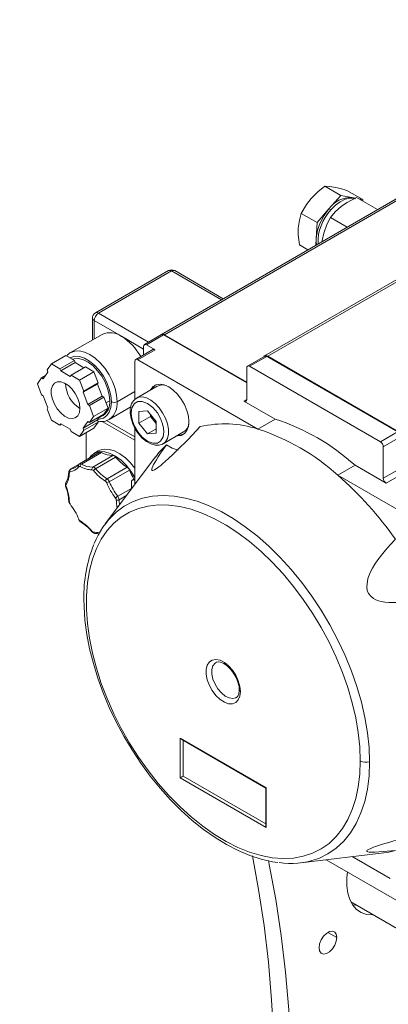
# Model space of a CAD drawing. Header units: millimetres. Extents: x 195 to 7681, y 65 to 5395.
# Tile 29 of 80: x 1305 to 1396, y 3808 to 4050. Entities that reach past the tile are written whole.
import ezdxf

# ---------------------------------------------------------------- set-up
doc = ezdxf.new("R2010")
doc.units = ezdxf.units.MM
doc.layers.add('COTAS', color=1, linetype='Continuous')
doc.styles.add('SLDTEXTSTYLE4', font='TXT', dxfattribs={"width": 0.605})
doc.dimstyles.new('SLDDIMSTYLE0', dxfattribs={"dimtxt": 45.5, "dimasz": 45.5, "dimexe": 0, "dimexo": 0.0625, "dimgap": 11.375, "dimtad": 1, "dimdec": 0, "dimrnd": 1e-09, "dimzin": 12, "dimdsep": 46, "dimtxsty": 'SLDTEXTSTYLE4', "dimsah": 1, "dimcen": 0.09, "dimadec": 0, "dimazin": 3, "dimtfac": 1, "dimtdec": 0, "dimtofl": 0, "dimtmove": 0, "dimatfit": 3, "dimfxl": 1, "dimfrac": 2, "dimtolj": 1, "dimtzin": 12, "dimarcsym": 0})
doc.dimstyles.new('SLDDIMSTYLE1', dxfattribs={"dimtxt": 0.18, "dimasz": 45.5, "dimexe": 0, "dimexo": 0.0625, "dimgap": 0, "dimtad": 0, "dimtih": 1, "dimtoh": 1, "dimdec": 0, "dimrnd": 1e-09, "dimzin": 0, "dimdsep": 46, "dimtxsty": 'Standard', "dimsah": 1, "dimcen": 0.09, "dimadec": 0, "dimazin": 0, "dimtfac": 45.5, "dimtdec": 0, "dimtofl": 0, "dimtmove": 0, "dimatfit": 3, "dimfxl": 1, "dimfrac": 2, "dimtolj": 1, "dimtzin": 0, "dimarcsym": 0})

# ---------------------------------------------------------------- blocks, each defined once
blk = doc.blocks.new('_D_2')
at = {"layer": 'COTAS', "ltscale": 13, "transparency": 16777216}
for p, q in [((675.29, 3946.24), (361.5, 3765.09)), ((370.69, 3770.4), (1156.61, 3316.69)), ((1461.21, 3492.54), (1147.41, 3311.39))]:
    blk.add_line(p, q, dxfattribs=at)
for points in [[(370.69, 3770.4), (399.36, 3745.76), (406.36, 3757.88)], [(1156.61, 3316.69), (1127.93, 3341.33), (1120.93, 3329.21)]]:
    blk.add_solid(points, dxfattribs=at)
at = {"layer": 'COTAS', "ltscale": 13, "transparency": 16777216, "insert": (732.77, 3629.1), "char_height": 45.5, "attachment_point": 1, "rotation": 330.0027, "style": 'SLDTEXTSTYLE4'}
blk.add_mtext('1111', dxfattribs=at)

msp = doc.modelspace()

# ---------------------------------------------------------------- linework, layer by layer
at = {"color": 7, "linetype": 'Continuous', "lineweight": 18, "ltscale": 13}
for p, q in [((1474.6, 4050.3), (1340.25, 3972.74)), ((1341, 3972.67), (1475.35, 4050.23)), ((1440.04, 4010.35), (1365.7, 3967.44)), ((1366.45, 3967.36), (1440.04, 4009.84)), ((1380.57, 4009.27), (1384.48, 4007.01)), ((1384.48, 4007.01), (1381.56, 4003.65)), ((1387.2, 4006.49), (1384.48, 4007.01)), ((1386, 4008.22), (1389.92, 4005.96)), ((1388.07, 4006.32), (1387.2, 4006.49)), ((1393.54, 4003.5), (1388.38, 4006.48)), ((1389.92, 4005.96), (1388.95, 4006.15)), ((1389.9, 4005.6), (1389.92, 4005.96)), ((1378.63, 4000.29), (1374.71, 4002.55)), ((1381.56, 4003.65), (1378.63, 4000.29)), ((1381.56, 4003.65), (1381.98, 4003.4)), ((1378.63, 4000.29), (1378.42, 3996.4)), ((1381.93, 4001.56), (1386.05, 3999.18)), ((1376.36, 3993.58), (1374.29, 3994.78)), ((1378.42, 3996.4), (1378.33, 3994.72)), ((1342.02, 3988.45), (1323.99, 3978.04)), ((1324.74, 3977.97), (1342.77, 3988.38)), ((1342.77, 3988.38), (1355.05, 3981.29)), ((1355.49, 3981.54), (1343.52, 3988.45)), ((1337.1, 3970.83), (1324.74, 3977.97)), ((1323.24, 3976.75), (1323.24, 3971.34)), ((1323.67, 3976.13), (1330.39, 3972.26)), ((1323.67, 3971.59), (1323.67, 3976.13)), ((1325.64, 3972.73), (1317.86, 3968.24)), ((1340.29, 3972.68), (1336.04, 3970.23)), ((1336.54, 3970.18), (1340.79, 3972.63)), ((1340.79, 3972.63), (1361.29, 3960.79)), ((1341, 3972.67), (1361.29, 3960.95)), ((1330.39, 3972.26), (1335.84, 3969.11)), ((1338.67, 3968.95), (1336.54, 3970.18)), ((1317.99, 3968.3), (1317.86, 3968.24)), ((1338.17, 3969), (1333.92, 3966.55)), ((1334.42, 3966.5), (1338.67, 3968.95)), ((1335.84, 3969.77), (1335.84, 3967.66)), ((1312.08, 3963.98), (1313.13, 3965.48)), ((1316.67, 3967.52), (1313.13, 3965.48)), ((1313.13, 3965.48), (1315.24, 3964.26)), ((1315.24, 3964.26), (1318.78, 3966.31)), ((1315.45, 3963.74), (1318.98, 3965.78)), ((1316.67, 3967.52), (1318.78, 3966.31)), ((1318.78, 3966.31), (1318.98, 3965.78)), ((1318.98, 3965.78), (1321.15, 3964.53)), ((1333.72, 3956.67), (1333.72, 3966.09)), ((1364.02, 3949.42), (1334.42, 3966.5)), ((1365.74, 3967.37), (1361.5, 3964.92)), ((1362, 3964.87), (1366.24, 3967.32)), ((1366.24, 3967.32), (1398.49, 3948.71)), ((1366.45, 3967.36), (1398.27, 3948.99)), ((1312.28, 3963.46), (1311.13, 3961.81)), ((1312.08, 3963.98), (1312.28, 3963.46)), ((1315.45, 3963.74), (1315.24, 3964.26)), ((1317.76, 3962.4), (1315.45, 3963.74)), ((1321.5, 3964.73), (1317.96, 3962.69)), ((1323.61, 3963.52), (1320.07, 3961.48)), ((1321.5, 3964.73), (1323.61, 3963.52)), ((1323.61, 3963.52), (1324.66, 3960.8)), ((1361.29, 3964.46), (1361.29, 3956.71)), ((1394.24, 3946.26), (1362, 3964.87)), ((1309.66, 3960.54), (1310.72, 3962.05)), ((1310.72, 3957.83), (1309.66, 3960.54)), ((1310.72, 3962.05), (1311.68, 3962.6)), ((1311.13, 3961.81), (1310.72, 3962.05)), ((1317.96, 3962.69), (1317.76, 3962.4)), ((1317.96, 3962.69), (1320.07, 3961.48)), ((1320.07, 3961.48), (1321.13, 3958.76)), ((1320.92, 3958.47), (1324.46, 3960.51)), ((1321.13, 3958.76), (1324.66, 3960.8)), ((1324.66, 3960.8), (1324.46, 3960.51)), ((1324.46, 3960.51), (1325.62, 3957.53)), ((1320.92, 3958.47), (1321.13, 3958.76)), ((1322.08, 3955.49), (1320.92, 3958.47)), ((1329.33, 3956.13), (1333.72, 3958.66)), ((1339.23, 3959.97), (1334.14, 3957.03)), ((1310.72, 3957.83), (1311.13, 3957.59)), ((1311.13, 3957.59), (1312.28, 3954.61)), ((1322.08, 3955.49), (1325.62, 3957.53)), ((1326.02, 3957.29), (1322.49, 3955.25)), ((1325.62, 3957.53), (1326.02, 3957.29)), ((1326.02, 3957.29), (1327.08, 3954.57)), ((1326.58, 3955.85), (1327.49, 3956.38)), ((1361.29, 3956.71), (1360.59, 3956.3)), ((1360.59, 3956.3), (1368.27, 3951.86)), ((1312.28, 3954.61), (1312.08, 3954.32)), ((1313.13, 3951.6), (1312.08, 3954.32)), ((1322.49, 3955.25), (1322.08, 3955.49)), ((1322.49, 3955.25), (1323.54, 3952.53)), ((1327.08, 3954.57), (1323.54, 3952.53)), ((1327.08, 3954.57), (1326.02, 3953.07)), ((1327.36, 3951.78), (1332.71, 3954.87)), ((1334.7, 3953.72), (1336.83, 3953.91)), ((1334.7, 3950.88), (1334.7, 3953.72)), ((1336.83, 3953.91), (1338.96, 3951.26)), ((1315.24, 3950.38), (1313.13, 3951.6)), ((1320.92, 3949.62), (1324.46, 3951.66)), ((1320.92, 3949.62), (1322.08, 3951.27)), ((1324.66, 3951.14), (1321.13, 3949.1)), ((1322.08, 3951.27), (1322.49, 3951.03)), ((1322.49, 3951.03), (1326.02, 3953.07)), ((1323.54, 3952.53), (1322.49, 3951.03)), ((1324.66, 3951.14), (1323.61, 3949.64)), ((1325.06, 3952.51), (1324.46, 3951.66)), ((1324.46, 3951.66), (1324.66, 3951.14)), ((1324.8, 3952.15), (1325.86, 3952.76)), ((1325.66, 3951.3), (1333.72, 3946.66)), ((1333.72, 3947.47), (1326.71, 3951.52)), ((1337.53, 3952.51), (1334.7, 3950.88)), ((1334.7, 3950.88), (1336.83, 3948.23)), ((1337.53, 3953.04), (1337.53, 3952.51)), ((1337.53, 3952.51), (1338.59, 3951.19)), ((1338.59, 3951.19), (1338.96, 3950.74)), ((1338.96, 3951.26), (1338.96, 3948.42)), ((1368.27, 3951.86), (1364.02, 3949.42)), ((1315.24, 3950.38), (1315.45, 3950.67)), ((1315.6, 3950.59), (1315.24, 3950.38)), ((1315.45, 3950.67), (1317.76, 3949.34)), ((1317.76, 3949.34), (1317.96, 3948.81)), ((1320.07, 3947.59), (1317.96, 3948.81)), ((1323.61, 3949.64), (1320.07, 3947.59)), ((1321.13, 3949.1), (1320.07, 3947.59)), ((1321.13, 3949.1), (1320.92, 3949.62)), ((1321.69, 3941.77), (1321.69, 3948.53)), ((1333.72, 3935.76), (1333.72, 3949.62)), ((1338.96, 3949.46), (1336.83, 3948.23)), ((1336.83, 3948.23), (1338.96, 3948.42)), ((1340.64, 3945.77), (1345.73, 3948.71)), ((1398.49, 3948.71), (1394.24, 3946.26)), ((1394.95, 3945.03), (1399.19, 3947.48)), ((1324.99, 3943.67), (1320.04, 3940.81)), ((1320.52, 3940.78), (1325.47, 3943.64)), ((1324.69, 3944.01), (1323.62, 3943.4)), ((1394.95, 3937.28), (1394.95, 3945.03)), ((1328.3, 3942.88), (1323.35, 3940.02)), ((1324, 3939.64), (1328.95, 3942.5)), ((1338.78, 3942.52), (1326.41, 3926.02)), ((1319.94, 3940.75), (1317.75, 3939.49)), ((1320.04, 3940.81), (1319.86, 3940.65)), ((1319.93, 3940.72), (1319.95, 3940.73)), ((1331.78, 3939.99), (1326.83, 3937.13)), ((1327.4, 3936.42), (1332.35, 3939.28)), ((1383.74, 3938.03), (1387.98, 3940.48)), ((1387.98, 3940.48), (1395.66, 3936.05)), ((1399.19, 3939.72), (1394.95, 3937.28)), ((1332.87, 3936.37), (1332.87, 3934.63)), ((1333.72, 3937.2), (1333.07, 3936.83)), ((1333.57, 3936.78), (1333.72, 3936.86)), ((1333.72, 3936.7), (1333.57, 3936.78)), ((1413.34, 3920.95), (1383.74, 3938.03)), ((1395.66, 3936.05), (1399.9, 3938.5)), ((1316.63, 3935.32), (1316.63, 3935.31)), ((1332.87, 3934.79), (1329.48, 3932.83)), ((1329.8, 3931.99), (1331.71, 3933.09)), ((1366.1, 3861.01), (1344.89, 3873.26)), ((1344.89, 3873.26), (1344.89, 3863.46)), ((1345.24, 3872.88), (1365.95, 3860.93)), ((1345.6, 3872.68), (1345.6, 3863.87)), ((1344.89, 3863.46), (1366.1, 3851.21)), ((1345.6, 3863.87), (1365.95, 3852.11)), ((1365.95, 3860.93), (1365.95, 3851.71)), ((1366.1, 3851.21), (1366.1, 3861.01)), ((1374.62, 3842.51), (1395.09, 3844.98)), ((1387.3, 3844.04), (1396.64, 3838.65)), ((1380.86, 3843.26), (1410.15, 3826.35)), ((1386.93, 3832.87), (1402.23, 3824.04)), ((1383.5, 3824.09), (1381.3, 3825.36))]:
    msp.add_line(p, q, dxfattribs=at)
at = {"color": 7, "linetype": 'Continuous', "lineweight": 18, "ltscale": 13, "flags": 128}
for points in [[(1377.14, 4006.2), (1378.84, 4007.9), (1380.57, 4009.27)], [(1380.57, 4009.27), (1381.75, 4009.2), (1382.78, 4009.04)], [(1382.78, 4009.04), (1384.38, 4008.67), (1386, 4008.22)], [(1374.71, 4002.55), (1376.02, 4004.75), (1377.14, 4006.2)], [(1384.65, 4004.31), (1383.08, 4002.92), (1381.93, 4001.56)], [(1387.81, 4006.2), (1387.79, 4006.2), (1386.73, 4006.29), (1385.56, 4006.03), (1384.34, 4005.44), (1383.13, 4004.55), (1381.98, 4003.4)], [(1388.38, 4006.48), (1386.07, 4005.28), (1384.65, 4004.31)], [(1387.2, 4006.49), (1387.79, 4006.31), (1388.06, 4006.17)], [(1374, 3998.95), (1374.26, 4000.93), (1374.71, 4002.55)], [(1380.26, 3997.65), (1381.03, 3999.8), (1381.93, 4001.56)], [(1374.29, 3994.78), (1374, 3997.29), (1374, 3998.95)], [(1379.84, 3995.6), (1379.87, 3995.86), (1380.26, 3997.65)], [(1378.5, 3994.82), (1378.42, 3995.55), (1378.42, 3996.4)], [(1340.29, 3972.68), (1340.29, 3972.68), (1340.39, 3972.72), (1340.52, 3972.72), (1340.65, 3972.69), (1340.79, 3972.63)], [(1329.33, 3956.13), (1329.2, 3957.72), (1328.82, 3959.39), (1328.2, 3961.09), (1327.36, 3962.75), (1326.35, 3964.3), (1325.18, 3965.69), (1323.92, 3966.86), (1322.61, 3967.77), (1321.3, 3968.37), (1320.04, 3968.66), (1318.88, 3968.61), (1317.99, 3968.3)], [(1317.65, 3966.96), (1317.89, 3967.08), (1318.9, 3967.35), (1320.05, 3967.27), (1321.28, 3966.87), (1322.54, 3966.14), (1323.76, 3965.13), (1324.91, 3963.88), (1325.93, 3962.44), (1326.77, 3960.87), (1327.4, 3959.25), (1327.79, 3957.65), (1327.92, 3956.13)], [(1318.27, 3966.6), (1318.77, 3966.75), (1319.84, 3966.79), (1321, 3966.49), (1322.21, 3965.87), (1323.4, 3964.95), (1324.52, 3963.79), (1325.52, 3962.43), (1326.35, 3960.94), (1326.98, 3959.38), (1327.36, 3957.84), (1327.49, 3956.38)], [(1320.14, 3954.5), (1320.01, 3953.47), (1319.62, 3952.67), (1319.02, 3952.16), (1318.23, 3951.97), (1317.32, 3952.13), (1316.36, 3952.6), (1315.42, 3953.37), (1314.56, 3954.38), (1313.86, 3955.55), (1313.36, 3956.78), (1313.1, 3958), (1313.1, 3959.12), (1313.36, 3960.04), (1313.86, 3960.7), (1314.56, 3961.05), (1315.42, 3961.07), (1316.36, 3960.75), (1317.32, 3960.12), (1318.23, 3959.22), (1319.02, 3958.13), (1319.62, 3956.92), (1320.01, 3955.67), (1320.14, 3954.5)], [(1344.01, 3947.71), (1344.21, 3947.7), (1345.15, 3947.84), (1345.93, 3948.29), (1346.52, 3949.04), (1346.89, 3950.03), (1347.01, 3951.23), (1346.89, 3952.58), (1346.52, 3954), (1345.93, 3955.42), (1345.15, 3956.78), (1344.21, 3958), (1343.16, 3959.03), (1342.06, 3959.81), (1340.96, 3960.3), (1339.91, 3960.48), (1338.97, 3960.34), (1338.19, 3959.89), (1337.6, 3959.15), (1337.51, 3958.97)], [(1327.92, 3956.13), (1327.79, 3954.76), (1327.4, 3953.61), (1326.77, 3952.71), (1325.93, 3952.12), (1324.91, 3951.85), (1324.59, 3951.84)], [(1340.86, 3948.74), (1340.79, 3949.63), (1340.54, 3950.72), (1340.05, 3952), (1339.24, 3953.41), (1338.13, 3954.72), (1336.83, 3955.73), (1335.52, 3956.23), (1334.41, 3956.19), (1333.6, 3955.73), (1332.96, 3954.61), (1332.8, 3953.4)], [(1340.69, 3945.8), (1341.23, 3946.26), (1341.71, 3947.09), (1341.96, 3948.15), (1341.96, 3949.38), (1341.71, 3950.72), (1341.23, 3952.1), (1340.55, 3953.44), (1339.69, 3954.67), (1338.71, 3955.72), (1337.66, 3956.54), (1336.59, 3957.09), (1335.57, 3957.32), (1334.65, 3957.24), (1334.15, 3957.03)], [(1332.59, 3953.71), (1332.58, 3953.31), (1332.77, 3952.02), (1333.19, 3950.7), (1333.81, 3949.42), (1334.6, 3948.23), (1335.52, 3947.18), (1336.54, 3946.34), (1337.62, 3945.74), (1338.72, 3945.43), (1339.66, 3945.43), (1340.51, 3945.7), (1340.68, 3945.83)], [(1332.8, 3953.4), (1332.86, 3952.51), (1333.11, 3951.42), (1333.6, 3950.14), (1334.41, 3948.74), (1335.52, 3947.42), (1336.83, 3946.42), (1338.13, 3945.91), (1339.24, 3945.95), (1340.05, 3946.42), (1340.7, 3947.53), (1340.86, 3948.74)], [(1327.36, 3951.78), (1327.36, 3951.78), (1327.46, 3951.84)], [(1338.59, 3951.19), (1338.84, 3950.9), (1338.96, 3950.79)], [(1341.46, 3945.48), (1340.71, 3944.4), (1340.05, 3943.43), (1339.48, 3942.57), (1339, 3941.82), (1338.61, 3941.18), (1338.32, 3940.67), (1338.1, 3940.24), (1337.94, 3939.89), (1337.85, 3939.6), (1337.92, 3939.18), (1338.15, 3939.19), (1338.5, 3939.34), (1338.99, 3939.64), (1339.6, 3940.09), (1340.08, 3940.46), (1340.61, 3940.91), (1341.19, 3941.41), (1342.08, 3942.21), (1343.07, 3943.13), (1344.16, 3944.18), (1346.82, 3946.84), (1349.83, 3950)], [(1322.37, 3942.15), (1323.07, 3942.99), (1323.99, 3943.58), (1325.09, 3943.85), (1326.31, 3943.79), (1327.62, 3943.4), (1328.96, 3942.7), (1330.29, 3941.71), (1331.56, 3940.47), (1332.73, 3939.02), (1333.72, 3937.46)], [(1324.69, 3944.01), (1325.05, 3944.19), (1326.15, 3944.46), (1327.37, 3944.4), (1328.68, 3944.01), (1330.02, 3943.31), (1331.35, 3942.32), (1332.62, 3941.08), (1333.72, 3939.73)], [(1344.34, 3944.19), (1342.92, 3944.67), (1341.46, 3945.48)], [(1317.4, 3938.86), (1317.35, 3938.18), (1317.14, 3937.25)], [(1317.4, 3938.86), (1317.4, 3938.86), (1317.4, 3938.85)], [(1317.87, 3939.53), (1317.81, 3939.51), (1317.75, 3939.49)], [(1319.95, 3940.73), (1319.88, 3940.68), (1319.86, 3940.65)], [(1317.14, 3937.25), (1317.09, 3937.02), (1316.67, 3936.12)], [(1316.56, 3935.7), (1316.61, 3935.39), (1316.64, 3935.32)], [(1316.63, 3935.31), (1316.63, 3935.31), (1316.65, 3935.29), (1316.69, 3935.28), (1316.75, 3935.28)], [(1391.57, 3867.42), (1391.44, 3870.94), (1391.07, 3874.57), (1390.44, 3878.3), (1389.56, 3882.09), (1388.45, 3885.93), (1387.11, 3889.77), (1385.55, 3893.61), (1383.78, 3897.4), (1381.81, 3901.12), (1379.65, 3904.74), (1377.34, 3908.24), (1374.87, 3911.6), (1372.26, 3914.78), (1369.55, 3917.76), (1366.74, 3920.53), (1363.85, 3923.06), (1360.92, 3925.34), (1357.95, 3927.35), (1354.97, 3929.07), (1352, 3930.49), (1349.06, 3931.61), (1346.17, 3932.4), (1343.36, 3932.88), (1340.65, 3933.03), (1338.04, 3932.85), (1335.57, 3932.35), (1333.26, 3931.53), (1331.1, 3930.39), (1329.13, 3928.94), (1328.81, 3928.66)], [(1317.67, 3930.86), (1317.66, 3930.86), (1317.66, 3930.88), (1317.68, 3930.91), (1317.71, 3930.95)], [(1389.27, 3867.64), (1389.14, 3864.36), (1388.77, 3861.25), (1388.15, 3858.33), (1387.29, 3855.62), (1386.19, 3853.15), (1384.87, 3850.93), (1383.32, 3848.97), (1381.57, 3847.3), (1379.63, 3845.93), (1377.51, 3844.85), (1375.23, 3844.1), (1372.8, 3843.66), (1370.24, 3843.54), (1367.58, 3843.74), (1364.82, 3844.27), (1361.99, 3845.11), (1359.12, 3846.27), (1356.22, 3847.73), (1353.32, 3849.48), (1350.43, 3851.51), (1347.57, 3853.8), (1344.78, 3856.34), (1342.07, 3859.1), (1339.45, 3862.08), (1336.96, 3865.24), (1334.6, 3868.56), (1332.4, 3872.02), (1330.36, 3875.59), (1328.52, 3879.25), (1326.87, 3882.97), (1325.43, 3886.71), (1324.22, 3890.46), (1323.24, 3894.19), (1322.5, 3897.86), (1322, 3901.45), (1321.75, 3904.94), (1321.75, 3908.3), (1322, 3911.5), (1322.5, 3914.52), (1323.24, 3917.33), (1324.22, 3919.93), (1325.43, 3922.28), (1326.87, 3924.37), (1328.52, 3926.18), (1330.36, 3927.71), (1332.4, 3928.93), (1334.6, 3929.85), (1336.96, 3930.44), (1339.45, 3930.72), (1342.07, 3930.68), (1344.78, 3930.31), (1347.57, 3929.63), (1350.43, 3928.63), (1353.32, 3927.32), (1356.22, 3925.71), (1359.12, 3923.82), (1361.99, 3921.66), (1364.82, 3919.24), (1367.58, 3916.59), (1370.24, 3913.71), (1372.8, 3910.64), (1375.23, 3907.4), (1377.51, 3904.01), (1379.63, 3900.49), (1381.57, 3896.87), (1383.32, 3893.18), (1384.87, 3889.44), (1386.19, 3885.69), (1387.29, 3881.95), (1388.15, 3878.25), (1388.77, 3874.61), (1389.14, 3871.07), (1389.27, 3867.64)], [(1319.79, 3927.18), (1319.79, 3927.18), (1319.8, 3927.17), (1319.84, 3927.17), (1319.89, 3927.17)], [(1323.16, 3924.18), (1323.13, 3924.13), (1323.12, 3924.09), (1323.13, 3924.06), (1323.13, 3924.06)], [(1323.14, 3924.07), (1323.25, 3923.93), (1323.42, 3923.81)], [(1323.42, 3923.81), (1323.75, 3923.7), (1323.85, 3923.7)], [(1323.85, 3923.69), (1324.38, 3923.67), (1324.85, 3923.57)], [(1397.93, 3922.23), (1396.63, 3920.87), (1395.48, 3919.56), (1394.47, 3918.32), (1393.59, 3917.16), (1392.86, 3916.07), (1392.29, 3915.12), (1391.82, 3914.22), (1391.44, 3913.37), (1391.16, 3912.57), (1390.86, 3910.49), (1391, 3909.61), (1391.33, 3908.85), (1391.84, 3908.19), (1392.54, 3907.64), (1393.12, 3907.34), (1393.77, 3907.09), (1394.51, 3906.89), (1395.35, 3906.75), (1396.28, 3906.66), (1397.3, 3906.63), (1398.41, 3906.66), (1401.95, 3907.08), (1406.29, 3908.05)], [(1321.13, 3907.45), (1321.17, 3905.7), (1321.4, 3902.29), (1321.87, 3898.79), (1322.55, 3895.23), (1323.46, 3891.63), (1324.57, 3888), (1325.89, 3884.38), (1327.4, 3880.77), (1329.1, 3877.22), (1330.97, 3873.73), (1333, 3870.33), (1335.19, 3867.04), (1337.51, 3863.88), (1339.95, 3860.88), (1342.5, 3858.04), (1345.14, 3855.39), (1347.86, 3852.95), (1350.64, 3850.72), (1353.47, 3848.73), (1356.32, 3846.99), (1359.18, 3845.51), (1362.04, 3844.3), (1364.87, 3843.38), (1367.66, 3842.74), (1368.96, 3842.58)], [(1359.74, 3884.69), (1359.6, 3885.99), (1359.21, 3887.35), (1358.59, 3888.71), (1357.77, 3889.96), (1356.81, 3891.04), (1355.76, 3891.88), (1354.7, 3892.41), (1353.69, 3892.62), (1352.79, 3892.48), (1352.06, 3892), (1351.55, 3891.22), (1351.29, 3890.18), (1351.29, 3888.96), (1351.55, 3887.61), (1352.06, 3886.24), (1352.79, 3884.93), (1353.69, 3883.75), (1354.7, 3882.79), (1355.76, 3882.1), (1356.81, 3881.72), (1357.77, 3881.69), (1358.59, 3882), (1359.21, 3882.63), (1359.6, 3883.55), (1359.74, 3884.69)], [(1358.7, 3883.22), (1358.61, 3883.17), (1357.83, 3882.98), (1356.92, 3883.14), (1355.96, 3883.61), (1355.02, 3884.39), (1354.16, 3885.39), (1353.46, 3886.56), (1352.96, 3887.79), (1352.7, 3889.01), (1352.7, 3890.13), (1352.96, 3891.05), (1353.46, 3891.71), (1353.72, 3891.89)], [(1353.72, 3891.87), (1353.78, 3891.92), (1354.25, 3892.03), (1354.85, 3891.95), (1355.63, 3891.62), (1356.46, 3891.05), (1357.28, 3890.26), (1358.03, 3889.28), (1358.65, 3888.19), (1359.11, 3887.04), (1359.38, 3885.94), (1359.43, 3885.11)], [(1359.43, 3885.11), (1359.44, 3884.95), (1359.33, 3884.15), (1359.08, 3883.59), (1358.76, 3883.26), (1358.69, 3883.23)], [(1378.48, 3843.4), (1379.03, 3843.6), (1381.29, 3844.69), (1383.35, 3846.1), (1385.22, 3847.83), (1386.87, 3849.86), (1388.28, 3852.19), (1389.45, 3854.78), (1390.37, 3857.62), (1391.04, 3860.69), (1391.44, 3863.97), (1391.57, 3867.42)], [(1406.29, 3850.03), (1404.46, 3849.62), (1402.75, 3849.22), (1401.18, 3848.84), (1399.73, 3848.47), (1398.41, 3848.13), (1397.3, 3847.83), (1396.28, 3847.54), (1395.35, 3847.27), (1394.51, 3847.01), (1392.54, 3846.34), (1391.84, 3846.06), (1391.33, 3845.82), (1391, 3845.61), (1390.86, 3845.44), (1390.88, 3845.34), (1390.98, 3845.26), (1391.16, 3845.2), (1391.44, 3845.16), (1391.82, 3845.13), (1392.29, 3845.12), (1392.86, 3845.13), (1394.95, 3845.25), (1397.93, 3845.51)], [(1366.45, 3749.75), (1367.3, 3759.94), (1367.88, 3770), (1368.17, 3779.93), (1368.2, 3789.69), (1367.95, 3799.3), (1367.42, 3808.73), (1366.63, 3817.98), (1365.56, 3827.04), (1364.21, 3835.9), (1362.67, 3844.2)], [(1395.09, 3844.98), (1396.31, 3845.16), (1397.93, 3845.51)], [(1366.63, 3843.1), (1366.84, 3842.09), (1368.46, 3833.45), (1369.8, 3824.59), (1370.87, 3815.53), (1371.67, 3806.28), (1372.19, 3796.85), (1372.44, 3787.24), (1372.42, 3777.48), (1372.12, 3767.55), (1371.54, 3757.49), (1370.7, 3747.3)], [(1392.5, 3829.66), (1392.29, 3829.65), (1390.82, 3829.79), (1389.5, 3830.25), (1388.35, 3831.02), (1387.4, 3832.1), (1386.67, 3833.44), (1386.17, 3835.03), (1385.93, 3836.83), (1385.94, 3838.79), (1386.09, 3840.24)], [(1387.38, 3832.12), (1388.05, 3832.1), (1388.26, 3832.11)], [(1383.5, 3824.09), (1383.36, 3824.88), (1382.98, 3825.42), (1382.4, 3825.65), (1381.68, 3825.54), (1380.92, 3825.1), (1380.21, 3824.39), (1379.62, 3823.48), (1379.24, 3822.5), (1379.11, 3821.56), (1379.24, 3820.77), (1379.62, 3820.23), (1380.21, 3820), (1380.92, 3820.11), (1381.68, 3820.55), (1382.4, 3821.27), (1382.98, 3822.17), (1383.36, 3823.15), (1383.5, 3824.09)]]:
    msp.add_lwpolyline(points, dxfattribs=at)
at = {"color": 7, "linetype": 'Continuous', "lineweight": 18, "ltscale": 169}
for centre, radius, start, end in [((1387.01, 3999.83), 6.66, 88.3534, 145.0216), ((1391.01, 3995.25), 12.64, 138.3839, 174.7821), ((1390.57, 3995.44), 11.71, 137.1696, 181.9926), ((1342.77, 3987.15), 1.5, 60.0027, 119.9973), ((1342.33, 3987.77), 0.754, 54.3824, 114.3071), ((1343.21, 3987.77), 0.754, 65.6929, 125.6176), ((1324.74, 3976.75), 1.5, 119.9973, 180), ((1325.98, 3976.03), 2.31, 122.6055, 177.3945), ((1324.3, 3977.36), 0.754, 54.3824, 114.3071), ((1323.99, 3976.82), 0.754, 185.6948, 245.6253), ((1327.61, 3968.37), 4.78, 54.3824, 114.3071), ((1340.58, 3972.17), 0.651, 50.3881, 144.9032), ((1323.14, 3960.63), 13.7, 28.9037, 58.0471), ((1336.27, 3969.84), 0.437, 50.7967, 189.214), ((1318.82, 3966.14), 2.31, 110.086, 146.8276), ((1338.37, 3968.54), 0.503, 54.3824, 114.3071), ((1334.15, 3966.16), 0.437, 50.7967, 189.214), ((1366.04, 3966.86), 0.651, 50.3881, 144.9032), ((1365.95, 3966.91), 0.503, 54.3824, 114.3071), ((1361.72, 3964.53), 0.437, 50.7967, 189.214), ((1324.13, 3960.88), 7.53, 181.9991, 237.9955), ((1340.41, 3958.09), 2.72, 126.8622, 155.5559), ((1340.51, 3957.52), 2.75, 67.9665, 117.4995), ((1323.61, 3955.95), 3.91, 305.1269, 6.1853), ((1324.53, 3955.67), 4.82, 307.3347, 5.4763), ((1328.62, 3957.49), 1.54, 242.6097, 297.3903), ((1335.82, 3954.2), 3.27, 120.4622, 188.5323), ((1360.86, 3956.64), 0.437, 230.7967, 9.214), ((1332.97, 3953.77), 0.408, 188.3069, 245.3939), ((1325.48, 3954.66), 3.43, 256.3139, 305.3513), ((1342.57, 3954.38), 5.1, 198.1061, 218.7746), ((1351.59, 3900.21), 54.28, 47.8992, 72.1062), ((1344.19, 3951.07), 2.82, 303.126, 351.3972), ((1355.86, 3923.9), 26.79, 72.268, 103.0167), ((1347.35, 3897.76), 54.28, 47.8992, 72.1062), ((1344.7, 3950.66), 2.72, 264.4378, 293.1333), ((1393.42, 3944.96), 1.54, 2.6055, 57.3945), ((1325.2, 3943.22), 0.491, 57.1867, 114.6716), ((1328.33, 3948.68), 5.8, 240.3642, 269.6442), ((1356.03, 3929.6), 21.55, 132.5324, 143.1742), ((1328.21, 3941.97), 0.917, 35.586, 84.4194), ((1338.47, 3950.38), 12.35, 219.6252, 237.2476), ((1311.44, 3938.68), 6.11, 330.3638, 359.6384), ((1318.07, 3938.88), 0.673, 117.4577, 184.7706), ((1317.67, 3938.88), 0.271, 186.4372, 242.9964), ((1317.76, 3938.66), 0.217, 103.8154, 185.9832), ((1318.19, 3939.1), 0.53, 126.1691, 205.7797), ((1317.22, 3942.25), 3.41, 278.3367, 321.674), ((1317.4, 3942.74), 3.24, 278.3367, 321.674), ((1320.21, 3940.42), 0.425, 146.4027, 221.6109), ((1320.05, 3939.98), 0.217, 54.0207, 136.1983), ((1320.25, 3940.4), 0.466, 55.4778, 116.7022), ((1320.92, 3940.16), 0.742, 122.9056, 179.7676), ((1323.2, 3945.46), 6.1, 240.3642, 269.6442), ((1323.38, 3945.82), 5.8, 240.3642, 269.6442), ((1323.67, 3939.57), 0.556, 125.8492, 202.1451), ((1323.11, 3938.9), 0.458, 35.586, 84.4194), ((1323.26, 3939.11), 0.917, 35.586, 84.4194), ((1324.84, 3938.2), 1.67, 120.1771, 144.411), ((1333.5, 3947.46), 13, 219.6252, 237.2476), ((1333.52, 3947.52), 12.35, 219.6252, 237.2476), ((1330.92, 3938.71), 1.55, 21.7362, 55.8529), ((1347.3, 3945.52), 16.2, 202.6577, 211.4645), ((1327.26, 3936.46), 0.797, 122.3124, 174.9593), ((1326.03, 3935.89), 0.773, 21.7362, 55.8529), ((1326.28, 3938.37), 2.24, 282.0061, 299.9434), ((1342.51, 3942.75), 17.08, 202.66, 217.34), ((1325.97, 3935.85), 1.55, 21.7362, 55.8529), ((1342.37, 3942.67), 16.22, 202.66, 217.34), ((1333.3, 3936.44), 0.437, 50.7967, 189.214), ((1325.68, 3871.62), 88.21, 35.0139, 48.8431), ((1396.49, 3937.35), 1.54, 182.6055, 237.3945), ((1317.2, 3935.75), 0.643, 144.7489, 185.0437), ((1317.03, 3935.94), 0.403, 153.0424, 224.6568), ((1304.74, 3930.92), 12.68, 2.9056, 20.2787), ((1317.16, 3935.47), 0.459, 155.5872, 204.4128), ((1304.56, 3930.75), 13.01, 2.7544, 20.3749), ((1318.46, 3931.58), 1.06, 178.9646, 222.2036), ((1317.63, 3931.6), 0.236, 187.7783, 248.1593), ((1318.32, 3931.43), 0.773, 184.1483, 218.263), ((1330.6, 3930.9), 2.24, 120.0514, 138.0015), ((1328.33, 3931.92), 0.773, 4.1483, 38.263), ((1329.43, 3932.69), 0.797, 245.0452, 297.6834), ((1340.86, 3932.44), 11.77, 182.3041, 192.2315), ((1328.26, 3931.88), 1.55, 4.1483, 38.263), ((1340.35, 3932.38), 10.55, 182.1159, 189.0637), ((1304.13, 3920.59), 17.08, 22.66, 37.34), ((1320.84, 3927.54), 1.11, 198.6008, 240.1433), ((1320.61, 3927.46), 0.773, 201.7362, 235.8529), ((1320.41, 3926.79), 0.236, 171.846, 232.2219), ((1313.14, 3915.88), 13, 39.6252, 57.2476), ((1313.61, 3916.22), 12.33, 39.4786, 57.3392), ((1342.65, 3913.67), 20.4, 132.7434, 158.2691), ((1323.53, 3924.44), 0.458, 215.586, 264.4194), ((1323.87, 3924.09), 0.403, 195.3616, 266.6663), ((1323.57, 3918.87), 5.12, 74.3443, 90.9893), ((1355.13, 3908.25), 34, 158.0683, 181.3441), ((1359.92, 3885.13), 0.476, 182.4547, 247.4196), ((1390.7, 3870.43), 3.13, 242.9138, 286.2273), ((1372.07, 3862.48), 20.13, 261.9702, 288.5725)]:
    msp.add_arc(centre, radius, start, end, dxfattribs=at)
for centre, major_axis, ratio, start_param, end_param in [((1345.24, 3873.46), (-0.354, 0.612), 0.577335, 1.570756, 2.356235), ((1345.24, 3863.66), (0.5, 0.289), 0.00007, 0.785358, 2.356609), ((1366.45, 3861.22), (0.5, 0.289), 0.00007, 2.356154, 3.141633), ((1366.45, 3851.42), (-0.354, 0.612), 0.577335, 0.785358, 1.570756)]:
    msp.add_ellipse(centre, major_axis=major_axis, ratio=ratio, start_param=start_param, end_param=end_param, dxfattribs=at)

# ---------------------------------------------------------------- dimensions: what is measured, and where the dimension line sits
at = {"layer": 'COTAS', "ltscale": 13}
dim = msp.add_linear_dim(base=(1156.61, 3316.69), p1=(684.48, 3951.54), p2=(1470.4, 3497.84), angle=330.0027, dimstyle='SLDDIMSTYLE0', dxfattribs=at)
dim.commit()
dim.dimension.update_dxf_attribs({"geometry": '_D_2', "text_midpoint": (763.65, 3543.55), "dimtype": 160})

# ---------------------------------------------------------------- leaders
msp.add_leader([(1372.4, 3776.51), (1270.79, 3812.79)], dimstyle='SLDDIMSTYLE1', dxfattribs=at)

doc.saveas('drawing.dxf')
